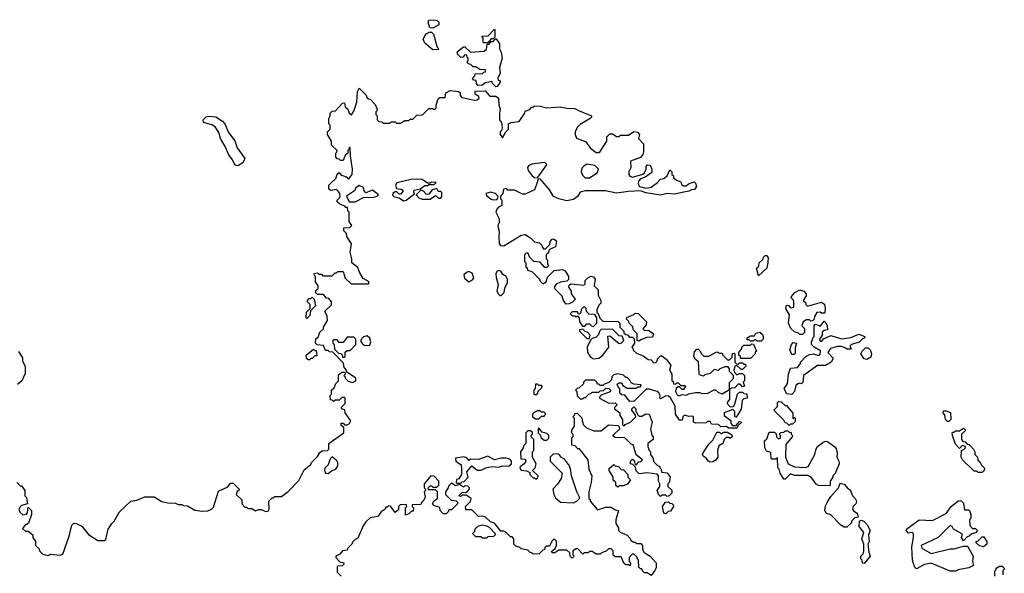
# Model space of a CAD drawing. Extents: x 1966327 to 2147849, y 395140 to 552178.
# Tile 18 of 256: x 2024072 to 2031420, y 410416 to 414552. Entities that reach past the tile are written whole.
import ezdxf

# ---------------------------------------------------------------- set-up
doc = ezdxf.new("R2010")
doc.units = 0

msp = doc.modelspace()

# ---------------------------------------------------------------- linework, layer by layer
at = {"layer": '0CON20XD'}
for points in [[(2027155, 414490), (2027131.7, 414491.7), (2027120, 414535), (2027125, 414550), (2027165, 414552.5), (2027186.7, 414546.7), (2027200, 414535), (2027200, 414515), (2027155, 414490)], [(2027155, 414327.5), (2027095, 414377.5), (2027083.9, 414406.1), (2027105, 414450), (2027115, 414450), (2027125, 414460), (2027145, 414460), (2027160, 414445), (2027187.5, 414347.5), (2027200, 414335), (2027195, 414330), (2027155, 414327.5)], [(2027565, 414380), (2027535, 414380), (2027530, 414385), (2027530, 414415), (2027521.7, 414428.3), (2027568.3, 414431.7), (2027611.7, 414478.3), (2027618.3, 414478.3), (2027618.3, 414421.7), (2027605, 414410), (2027591.7, 414408.3), (2027565, 414380)], [(2027625, 414050), (2027600, 414075), (2027595, 414090), (2027545, 414080), (2027527, 414063), (2027491.7, 414061.7), (2027480, 414075), (2027478.3, 414098.3), (2027461.7, 414101.7), (2027450, 414115), (2027468.3, 414131.7), (2027471.7, 414148.3), (2027525, 414150), (2027535, 414160), (2027548.3, 414161.7), (2027548.3, 414178.3), (2027505, 414180), (2027475, 414200), (2027455, 414200), (2027438.3, 414218.3), (2027421.7, 414221.7), (2027410, 414235), (2027420, 414245), (2027420, 414265), (2027411.7, 414271.7), (2027408.3, 414288.3), (2027395, 414290), (2027378.3, 414271.7), (2027365, 414270), (2027340, 414295), (2027340, 414315), (2027385, 414350), (2027395, 414350), (2027435, 414310), (2027535, 414317.5), (2027555, 414330), (2027561.7, 414368.3), (2027575, 414370), (2027591.7, 414388.3), (2027605, 414390), (2027621.7, 414408.3), (2027628.3, 414408.3), (2027651.7, 414371.7), (2027652.5, 414335), (2027665, 414310), (2027673.3, 414265), (2027653.3, 414195), (2027656.4, 414153.6), (2027640, 414115), (2027641.7, 414101.7), (2027657.5, 414095), (2027657.5, 414085), (2027635, 414052.5), (2027625, 414050)], [(2024050, 411095), (2024075, 411070), (2024085, 411070), (2024110, 411035), (2024110, 410995), (2024121.7, 410981.7), (2024130, 410935), (2024085, 410922.5), (2024075, 410914), (2024066.7, 410895), (2024072.9, 410872.9), (2024095, 410854), (2024121.7, 410858.3), (2024130, 410870), (2024135, 410910), (2024160, 410885), (2024160, 410855), (2024138.3, 410791.7), (2024125, 410780), (2024115, 410780), (2024091.7, 410751.7), (2024115, 410730), (2024135, 410730), (2024170, 410705), (2024170, 410685), (2024190, 410655), (2024190, 410625), (2024218.3, 410598.3), (2024220, 410585), (2024245, 410560), (2024285, 410550), (2024305, 410560), (2024375, 410552.5), (2024395, 410560), (2024440, 410695), (2024460, 410775), (2024475, 410790), (2024495, 410787.5), (2024535, 410767.5), (2024585, 410707.5), (2024655, 410662.5), (2024705, 410662.5), (2024715, 410670), (2024733, 410747), (2024740, 410755), (2024760.7, 410789.3), (2024777.5, 410805), (2024817.5, 410875), (2024902.5, 410955), (2024945, 410963.8), (2025005, 410986.7), (2025075, 410987.5), (2025133.6, 410953.6), (2025177, 410943), (2025235, 410940), (2025255, 410930), (2025285, 410930), (2025293, 410923), (2025325, 410920), (2025378.3, 410888.3), (2025435, 410880), (2025475, 410882.5), (2025503.6, 410896.4), (2025518.3, 410911.7), (2025555, 411030), (2025625, 411062.5), (2025645, 411090), (2025665, 411090), (2025710, 411045), (2025708.3, 411031.7), (2025695, 411030), (2025687.5, 411005), (2025730, 410965), (2025730, 410935), (2025751.7, 410911.7), (2025765, 410910), (2025775, 410900), (2025805, 410900), (2025832.5, 410882.5), (2025855, 410892.5), (2025875, 410893.3), (2025908.3, 410878.3), (2025925, 410880), (2025932.5, 410895), (2025930, 410955), (2025955, 410980), (2025965, 410980), (2025975, 410990), (2026025, 410990), (2026075, 411027.5), (2026155, 411110), (2026195, 411190), (2026245, 411230), (2026250, 411245), (2026295, 411290), (2026310.7, 411319.3), (2026328.3, 411331.7), (2026370, 411335), (2026380, 411345), (2026380, 411385), (2026490, 411465), (2026490, 411505), (2026471.7, 411521.7), (2026471.7, 411538.3), (2026485, 411537.5), (2026496.7, 411526.7), (2026515, 411526.2), (2026533.8, 411536.2), (2026542.5, 411555), (2026500, 411615), (2026498.3, 411638.3), (2026481.7, 411641.7), (2026470, 411655), (2026488.3, 411671.7), (2026500, 411685), (2026500, 411725), (2026495, 411730), (2026475, 411730), (2026455, 411710), (2026425, 411710), (2026415, 411700), (2026405, 411710), (2026391.7, 411711.7), (2026390, 411745), (2026400, 411755), (2026400, 411785), (2026418.3, 411801.7), (2026430, 411835), (2026450, 411855), (2026451.7, 411898.3), (2026475, 411920), (2026498.3, 411918.3), (2026500, 411905), (2026490, 411895), (2026498.3, 411888.3), (2026500, 411875), (2026523, 411853), (2026555, 411842.5), (2026571.7, 411848.3), (2026580, 411855), (2026580, 411875), (2026511.7, 411921.7), (2026510, 411935), (2026493, 411953), (2026487.5, 411987.5), (2026408.3, 412068.3), (2026385, 412070), (2026375, 412080), (2026355, 412080), (2026338.3, 412118.3), (2026292.5, 412122.5), (2026280, 412135), (2026281.7, 412168.3), (2026298.3, 412181.7), (2026311.7, 412218.3), (2026338.3, 412241.7), (2026340, 412255), (2026370, 412305), (2026367, 412337), (2026350, 412375), (2026398.3, 412421.7), (2026400, 412445), (2026378.3, 412468.3), (2026361.7, 412471.7), (2026338.3, 412498.3), (2026295, 412500), (2026281.7, 412511.7), (2026281.7, 412528.3), (2026300, 412545), (2026300, 412565), (2026280, 412595), (2026280, 412635), (2026271.7, 412641.7), (2026270, 412655), (2026295, 412660), (2026305, 412650), (2026325, 412650), (2026335, 412640), (2026405, 412640), (2026425, 412660), (2026435, 412660), (2026445, 412670), (2026485, 412670), (2026501.7, 412621.7), (2026545, 412580), (2026675, 412580), (2026680, 412595), (2026635, 412620), (2026607.5, 412665), (2026595, 412700), (2026550, 412735), (2026550, 412765), (2026537.5, 412815), (2026547, 412877), (2026513, 412933), (2026510, 412955), (2026490, 412975), (2026491.7, 412998.3), (2026535, 413000), (2026550, 413015), (2026530, 413045), (2026530, 413115), (2026520, 413125), (2026518.3, 413148.3), (2026505, 413150), (2026498.3, 413158.3), (2026460, 413175), (2026441.7, 413191.7), (2026440, 413205), (2026460, 413225), (2026462.5, 413235), (2026460, 413255), (2026446, 413275), (2026435, 413282.9), (2026395, 413277.5), (2026380, 413285), (2026380, 413315), (2026397, 413333), (2026430, 413365), (2026441.7, 413398.3), (2026455, 413410), (2026471.7, 413391.7), (2026505, 413380), (2026527, 413363), (2026552.5, 413395), (2026556.7, 413435), (2026540, 413535), (2026538.3, 413598.3), (2026531.7, 413598.3), (2026530, 413585), (2026520, 413575), (2026520, 413555), (2026501.7, 413538.3), (2026485, 413500), (2026465, 413500), (2026455, 413510), (2026441.7, 413511.7), (2026430, 413525), (2026430, 413555), (2026438.3, 413561.7), (2026440, 413575), (2026400, 413615), (2026400, 413645), (2026370, 413695), (2026370, 413715), (2026390, 413735), (2026390, 413765), (2026380, 413775), (2026380, 413815), (2026390, 413835), (2026390, 413855), (2026405, 413870), (2026428.3, 413871.7), (2026481.7, 413928.3), (2026495, 413930), (2026501.7, 413901.7), (2026520, 413885), (2026530, 413855), (2026548.3, 413841.7), (2026565, 413870), (2026587.5, 413935), (2026593.6, 414016.4), (2026605, 414040), (2026658.3, 413988.3), (2026661.7, 413971.7), (2026675, 413960), (2026688.3, 413958.3), (2026725, 413920), (2026740, 413885), (2026740, 413875), (2026730, 413865), (2026730, 413845), (2026740, 413835), (2026740, 413805), (2026751.7, 413791.7), (2026775, 413790), (2026785, 413780), (2026835, 413780), (2026845, 413790), (2026875, 413790), (2026885, 413780), (2026915, 413780), (2026945, 413800), (2026975, 413800), (2026985, 413810), (2027005, 413810), (2027035, 413840), (2027078.3, 413841.7), (2027125, 413890), (2027155, 413890), (2027165, 413880), (2027180, 413895), (2027180, 413915), (2027195, 413960), (2027208.3, 413971.7), (2027248.3, 413971.7), (2027252.5, 414005), (2027285, 414022.5), (2027347, 414017), (2027360, 414005), (2027360, 413985), (2027371.7, 413971.7), (2027465, 413950), (2027487, 413953), (2027500, 413965), (2027498.3, 413978.3), (2027470, 413995), (2027471.7, 414018.3), (2027545, 414020), (2027581.7, 413981.7), (2027625, 413980), (2027646.1, 413966.1), (2027647.5, 413915), (2027656.7, 413885), (2027653.3, 413855), (2027652.5, 413805), (2027666.7, 413785), (2027673.3, 413745), (2027667.5, 413725), (2027657.5, 413715), (2027656.7, 413695), (2027675, 413670), (2027700, 413715), (2027720, 413735), (2027720, 413775), (2027740, 413785), (2027798.6, 413791.4), (2027842.5, 413855), (2027845, 413870), (2027878.3, 413881.7), (2027891.7, 413898.3), (2027905, 413900), (2027915, 413910), (2027956.4, 413906.4), (2028007, 413893), (2028105, 413902.5), (2028155, 413892.5), (2028215, 413890), (2028243, 413873), (2028340, 413835), (2028340, 413825), (2028330, 413815), (2028255, 413770), (2028232.3, 413747.7), (2028216.7, 413715), (2028216.7, 413695), (2028226.7, 413666.7), (2028295, 413641.2), (2028331.3, 413591.3), (2028375, 413560), (2028395, 413560), (2028405, 413567.5), (2028452.5, 413645), (2028453, 413677), (2028475, 413700), (2028495, 413700), (2028525, 413680), (2028545, 413680), (2028555, 413690), (2028615, 413690), (2028655, 413717.5), (2028681.7, 413711.7), (2028697.5, 413695), (2028690, 413665), (2028727.5, 413625), (2028726.7, 413565), (2028721.2, 413545), (2028705, 413522), (2028630, 413495), (2028633.8, 413445), (2028617.5, 413415), (2028617, 413397), (2028624.3, 413384.3), (2028645, 413375.7), (2028722.5, 413397.5), (2028733.3, 413406.7), (2028747, 413433), (2028747.5, 413455), (2028755, 413467.5), (2028776.4, 413466.4), (2028790, 413435), (2028788.3, 413411.7), (2028740, 413375), (2028705, 413362.5), (2028690, 413345), (2028687.5, 413325), (2028697, 413307), (2028743.6, 413293.6), (2028785, 413300), (2028832.5, 413335), (2028855, 413360), (2028880, 413365), (2028903.6, 413386.4), (2028925, 413430), (2028940, 413415), (2028940, 413395), (2028950, 413385), (2028951.7, 413371.7), (2028973, 413353), (2029005, 413340), (2029011.7, 413321.7), (2029025, 413310), (2029045, 413310), (2029063, 413327), (2029105, 413340), (2029115, 413330), (2029122.5, 413305), (2029107, 413283), (2029085, 413282.5), (2029065, 413272.5), (2028955, 413250), (2028905, 413253.3), (2028855, 413242), (2028745, 413260), (2028705, 413274), (2028615, 413270), (2028525, 413257.5), (2028444.2, 413274.2), (2028295.7, 413274.3), (2028255.9, 413264.1), (2028235, 413232.5), (2028205, 413210), (2028155, 413200), (2028095, 413213.3), (2028055, 413232.5), (2028029.3, 413279.3), (2027955, 413362.5), (2027940, 413360), (2027929.7, 413320.3)], [(2025695, 413461.2), (2025678, 413468), (2025660, 413505), (2025631.7, 413541.7), (2025605.5, 413605.5), (2025570.8, 413665), (2025559.1, 413709.1), (2025531.1, 413751.1), (2025506.8, 413766.8), (2025444.2, 413785), (2025441.9, 413805), (2025463.2, 413826.8), (2025485, 413832.1), (2025535.9, 413825.9), (2025584.2, 413795), (2025602.9, 413775), (2025630.3, 413710.3), (2025678.3, 413648.3), (2025696, 413595), (2025751.2, 413515), (2025737.1, 413482.9), (2025705, 413463.8), (2025695, 413461.2)], [(2027935, 413370), (2028002.5, 413465), (2028002.5, 413475), (2027986.7, 413486.7), (2027895, 413472.5), (2027870, 413460), (2027862.3, 413447.7), (2027866.2, 413425), (2027896.1, 413386.1), (2027915, 413372.5), (2027935, 413370)], [(2028291.4, 413371.4), (2028325, 413372), (2028381.7, 413408.3), (2028392.5, 413435), (2028363.6, 413463.6), (2028305, 413473.3), (2028280.9, 413459.1), (2028267.1, 413442.9), (2028262, 413415), (2028271.1, 413391.1), (2028291.4, 413371.4)], [(2026935, 413200), (2026955, 413203.3), (2027018.3, 413251.7), (2027012.5, 413265), (2027015, 413280), (2027061.7, 413288.3), (2027095, 413312.5), (2027117, 413313), (2027125, 413320), (2027165, 413320), (2027180, 413335), (2027145, 413337.5), (2027135, 413330), (2027115, 413330), (2027075, 413357.5), (2027035, 413361.2), (2026990.7, 413359.3), (2026886.4, 413333.6), (2026876.7, 413315), (2026885, 413290), (2026920, 413285), (2026930, 413280), (2026931.7, 413268.3), (2026915, 413250), (2026905, 413250), (2026887, 413267), (2026875, 413267.5), (2026857.5, 413255), (2026853, 413243), (2026861.2, 413231.2), (2026905, 413222.5), (2026935, 413200)], [(2026531.7, 413191.7), (2026575, 413192.5), (2026643.6, 413226.4), (2026705, 413222.9), (2026740, 413235), (2026750, 413245), (2026705, 413280), (2026655, 413260), (2026643, 413273), (2026638.3, 413298.3), (2026605, 413312.5), (2026580, 413295), (2026570, 413275), (2026510, 413235), (2026531.7, 413191.7)], [(2027135, 413212.5), (2027175, 413240), (2027198.3, 413218.3), (2027215, 413220), (2027223, 413237), (2027221.7, 413261.7), (2027215, 413270), (2027195, 413270), (2027185, 413290), (2027149.3, 413280.7), (2027125, 413250), (2027115, 413247.5), (2027105, 413250), (2027085, 413272.5), (2027065, 413280), (2027030, 413245), (2027051.7, 413221.7), (2027075, 413212.5), (2027135, 413212.5)], [(2027605, 413206.7), (2027635, 413210), (2027641.7, 413231.7), (2027623.6, 413253.6), (2027585, 413263.3), (2027550, 413255), (2027557, 413237), (2027591.7, 413211.7), (2027605, 413206.7)], [(2027929.7, 413320.3), (2027915, 413282), (2027845, 413249.2), (2027825, 413250), (2027765, 413278.8), (2027715, 413280), (2027705, 413290), (2027683, 413287), (2027677.5, 413255), (2027660, 413235), (2027660, 413215), (2027670, 413205), (2027670, 413165), (2027645, 413152.5), (2027632.5, 413137.5), (2027625.7, 413115), (2027651.2, 413065), (2027650, 413035), (2027640, 413015), (2027651.2, 412965), (2027646.7, 412935), (2027650.7, 412880.7), (2027660, 412865), (2027685, 412862.5), (2027815, 412942.5), (2027843, 412947), (2027885, 412922.5), (2027913.9, 412893.9), (2027950, 412885), (2027968.3, 412868.3), (2027970, 412855), (2027981.7, 412841.7), (2027995, 412840), (2028028.3, 412871.7), (2028030, 412895), (2028045, 412912.5), (2028055, 412916.2), (2028070, 412905), (2028077.5, 412895), (2028070, 412855), (2028031.7, 412838.3), (2028021.7, 412828.3), (2028018.3, 412811.7), (2028000, 412795), (2028000, 412765), (2028010, 412755), (2028010, 412725), (2028020, 412715), (2028005, 412700), (2027991.7, 412701.7), (2027955, 412740), (2027910, 412745), (2027880, 412775), (2027865, 412810), (2027851.7, 412808.3), (2027840, 412795), (2027840, 412745), (2027850, 412735), (2027850, 412705), (2027858.3, 412698.3), (2027861.7, 412681.7), (2027895, 412670), (2027950, 412615), (2027955, 412600), (2027975, 412580), (2028000, 412595), (2028011.7, 412628.3), (2028061.7, 412678.3), (2028123.6, 412686.4), (2028142.5, 412675), (2028166.7, 412635), (2028168.3, 412611.7), (2028155, 412600), (2028108.3, 412591.7), (2028075, 412577.5), (2028060, 412555), (2028068.3, 412538.3), (2028118.3, 412488.3), (2028127.5, 412455), (2028145, 412430), (2028175, 412432.5), (2028200, 412445), (2028220, 412465), (2028190, 412505), (2028190, 412525), (2028170, 412555), (2028171.7, 412568.3), (2028185, 412580), (2028281.7, 412568.3), (2028291.7, 412578.3), (2028292.5, 412605), (2028312.5, 412625), (2028335, 412636.7), (2028355, 412632.5), (2028367.5, 412615), (2028360, 412565), (2028390, 412535), (2028390, 412495), (2028410, 412455), (2028410, 412435), (2028395, 412420), (2028380, 412385), (2028380, 412365), (2028388.3, 412358.3), (2028401.7, 412321.7), (2028425, 412300), (2028538.3, 412298.3), (2028550, 412285), (2028550, 412255), (2028580, 412225), (2028581.7, 412211.7), (2028595, 412200), (2028608.3, 412198.3), (2028621.7, 412181.7), (2028645, 412180), (2028658.3, 412168.3), (2028660, 412135), (2028640, 412105), (2028648.3, 412098.3), (2028651.7, 412081.7), (2028675, 412060), (2028725, 412040), (2028763, 412013), (2028785, 412010), (2028805, 411990), (2028818.3, 411991.7), (2028828.3, 412001.7), (2028831.7, 412018.3), (2028855, 412040), (2028865, 412040), (2028896.4, 412016.4), (2028931.7, 411971.7), (2028922.5, 411935), (2028940, 411905), (2028940, 411855), (2028948.3, 411848.3), (2028951.7, 411831.7), (2028965, 411830), (2028975, 411840), (2028985, 411840), (2029005, 411820), (2029035, 411820), (2029040, 411815), (2029025, 411790), (2029015, 411790), (2028995, 411810), (2028985, 411810), (2028971.7, 411798.3), (2028966.7, 411775), (2028978.8, 411748.8), (2028995, 411741.2), (2029015, 411752.5), (2029045, 411747.5), (2029065, 411757.5), (2029115, 411767.5), (2029145, 411766.7), (2029165, 411758.8), (2029207.7, 411762.3), (2029255, 411787.5), (2029265, 411787.5), (2029286.4, 411766.4), (2029315, 411757.5), (2029370, 411790), (2029368.3, 411841.7), (2029398.3, 411871.7), (2029400, 411895), (2029370, 411925), (2029370, 411945), (2029358.3, 411958.3), (2029335, 411960), (2029296.4, 411943.6), (2029285, 411932.5), (2029255, 411940), (2029225, 411910), (2029185, 411900), (2029175, 411890), (2029145, 411900), (2029141.7, 411908.3), (2029137, 411997), (2029115, 412012.5), (2029103, 412037), (2029108.3, 412071.7), (2029125, 412090), (2029135, 412090), (2029148.3, 412078.3), (2029160, 412055), (2029178.3, 412038.3), (2029215, 412037.5), (2029275, 412070), (2029295, 412060), (2029315, 412060), (2029320, 412045), (2029355, 412010), (2029368.3, 412011.7), (2029388.3, 412031.7), (2029391.7, 412058.3), (2029405, 412060), (2029410, 412055), (2029410, 411995), (2029421.7, 411981.7), (2029435, 411980), (2029445, 411990), (2029465, 411990), (2029475, 411980), (2029488.3, 411978.3), (2029490, 411965), (2029465, 411940), (2029455, 411940), (2029425, 411970), (2029410, 411965), (2029402.5, 411932.5), (2029411.7, 411911.7), (2029425, 411900), (2029445, 411910), (2029465, 411910), (2029480, 411895), (2029480, 411855), (2029470, 411845), (2029480, 411815), (2029465, 411810), (2029448.3, 411828.3), (2029435, 411830), (2029408.3, 411801.7), (2029385, 411800), (2029370, 411790), (2029370, 411715), (2029353, 411697), (2029352.5, 411685), (2029375, 411660), (2029398.3, 411661.7), (2029407, 411673), (2029430, 411755), (2029445, 411770), (2029465, 411770), (2029475, 411760), (2029498.3, 411758.3), (2029500, 411725), (2029475, 411720), (2029463, 411707), (2029457, 411643), (2029418.3, 411581.7), (2029410, 411585), (2029410, 411625), (2029395, 411640), (2029330, 411615), (2029330, 411595), (2029378.3, 411558.3), (2029380, 411535), (2029391.7, 411521.7), (2029418.3, 411521.7), (2029445, 411550), (2029460, 411545), (2029431.7, 411518.3), (2029425, 411500), (2029365, 411500), (2029345, 411512.5), (2029305, 411510), (2029287, 411527), (2029235, 411530), (2029225, 411550), (2029205, 411550), (2029195, 411540), (2029118.3, 411538.3), (2029100, 411545), (2029100, 411585), (2029095, 411590), (2029065, 411587.5), (2029033, 411597), (2029020, 411585), (2029015, 411560), (2028995, 411560), (2028966.7, 411605), (2028962.5, 411665), (2028928.3, 411728.3), (2028915, 411738.8), (2028895, 411741.2), (2028855, 411720), (2028850, 411725), (2028852.5, 411745), (2028842.5, 411765), (2028830, 411775), (2028794.1, 411784.1), (2028773, 411793), (2028748.3, 411791.7), (2028658.3, 411701.7), (2028625, 411700), (2028588.3, 411748.3), (2028565, 411750), (2028551.7, 411761.7), (2028550, 411795), (2028541.7, 411801.7), (2028531.7, 411828.3), (2028545, 411840), (2028565, 411840), (2028571.7, 411821.7), (2028605, 411800), (2028675, 411800), (2028685, 411810), (2028705, 411810), (2028710, 411825), (2028655, 411830), (2028635, 411840), (2028625, 411860), (2028605, 411880), (2028595, 411880), (2028577, 411897), (2028535, 411906.7), (2028505, 411900), (2028490, 411885), (2028488.3, 411861.7), (2028468.3, 411841.7), (2028435, 411830), (2028425, 411820), (2028405, 411820), (2028395, 411830), (2028385, 411830), (2028380, 411845), (2028365, 411860), (2028295, 411860), (2028280, 411845), (2028278.3, 411831.7), (2028248.3, 411801.7), (2028231.7, 411798.3), (2028220, 411785), (2028230, 411775), (2028231.7, 411741.7), (2028255, 411720), (2028275, 411720), (2028285, 411730), (2028295, 411730), (2028321.7, 411758.3), (2028335, 411760), (2028345, 411770), (2028395, 411770), (2028405, 411780), (2028428.3, 411781.7), (2028445, 411800), (2028468.3, 411798.3), (2028480, 411785), (2028478.3, 411771.7), (2028411.7, 411748.3), (2028401.7, 411738.3), (2028400, 411725), (2028468.3, 411688.3), (2028515, 411690), (2028528.3, 411678.3), (2028528.3, 411671.7), (2028510, 411655), (2028510, 411645), (2028550, 411615), (2028550, 411595), (2028570, 411565), (2028570, 411525), (2028575, 411520), (2028585, 411520), (2028591.7, 411528.3), (2028630, 411545), (2028670, 411585), (2028668.3, 411598.3), (2028640, 411635), (2028640, 411645), (2028655, 411660), (2028670, 411645), (2028670, 411625), (2028678.3, 411618.3), (2028681.7, 411601.7), (2028695, 411590), (2028715, 411590), (2028745, 411607.5), (2028770, 411605), (2028792.5, 411545), (2028780, 411495), (2028788.3, 411448.3), (2028800, 411435), (2028800, 411415), (2028760, 411385), (2028760, 411365), (2028770, 411335), (2028780, 411325), (2028780, 411305), (2028800, 411275), (2028801.7, 411251.7), (2028831.7, 411221.7), (2028850, 411215), (2028850, 411205), (2028860, 411195), (2028861.7, 411171.7), (2028905, 411167.5), (2028927.5, 411135), (2028920, 411095), (2028910, 411085), (2028910, 411065), (2028938.3, 411038.3), (2028940, 411015), (2028920, 410995), (2028905, 410990), (2028895, 411000), (2028865, 411000), (2028855, 410990), (2028841.7, 411001.7), (2028830, 411035), (2028850, 411065), (2028850, 411085), (2028840, 411105), (2028840, 411145), (2028828.3, 411158.3), (2028755, 411167.5), (2028695, 411160), (2028671.7, 411181.7), (2028668.3, 411208.3), (2028648.3, 411228.3), (2028630, 411235), (2028630, 411255), (2028645, 411270), (2028658.3, 411258.3), (2028665, 411230), (2028675, 411230), (2028691.7, 411248.3), (2028708.3, 411251.7), (2028720, 411265), (2028671.7, 411301.7), (2028650, 411375), (2028635, 411380), (2028588.3, 411428.3), (2028515, 411430), (2028501.7, 411441.7), (2028501.7, 411448.3), (2028550, 411495), (2028548.3, 411508.3), (2028537.5, 411517.5), (2028465, 411522.5), (2028411.7, 411478.3), (2028358.3, 411478.3), (2028305, 411500), (2028280, 411525), (2028270, 411575), (2028235, 411610), (2028211.7, 411608.3), (2028210, 411595), (2028200, 411585), (2028210, 411575), (2028210, 411515), (2028190, 411485), (2028190, 411465), (2028200, 411455), (2028200, 411435), (2028190, 411425), (2028190, 411375), (2028215, 411370), (2028235, 411350), (2028245, 411350), (2028312.5, 411265), (2028320, 411195), (2028342.5, 411145), (2028337.5, 411095), (2028320, 411025), (2028320, 410975), (2028328.3, 410968.3), (2028330, 410955), (2028385, 410890), (2028445, 410910), (2028485, 410910), (2028515, 410890), (2028540, 410885), (2028520, 410815), (2028521.7, 410788.3), (2028540, 410755), (2028540, 410735), (2028553, 410723), (2028605, 410702.5), (2028627, 410677), (2028630, 410665), (2028655, 410650), (2028665, 410650), (2028675, 410640), (2028708.3, 410638.3), (2028720, 410625), (2028720, 410595), (2028731.7, 410571.7), (2028777.5, 410545), (2028822.5, 410495), (2028821.7, 410458.3), (2028811.7, 410438.3)], [(2029585, 412640), (2029570, 412695), (2029588.3, 412711.7), (2029590, 412735), (2029618.3, 412761.7), (2029621.7, 412778.3), (2029635, 412790), (2029645, 412790), (2029656.7, 412775), (2029656.2, 412735), (2029646.7, 412695), (2029585, 412640)], [(2027665, 412492.5), (2027687.5, 412515), (2027693, 412547), (2027711.7, 412588.3), (2027712.5, 412615), (2027703, 412633), (2027678.3, 412648.3), (2027663.2, 412673.2), (2027645, 412679.4), (2027635, 412674.2), (2027625.6, 412655), (2027627, 412627), (2027642, 412575), (2027633.8, 412525), (2027645, 412502.5), (2027655, 412492.5), (2027665, 412492.5)], [(2027425, 412593.3), (2027451.7, 412608.3), (2027460, 412625), (2027448.3, 412658.3), (2027425, 412670), (2027406.4, 412663.6), (2027387.5, 412645), (2027391.7, 412621.7), (2027425, 412593.3)], [(2029915, 412200), (2029895, 412200), (2029885, 412210), (2029855, 412220), (2029827.5, 412245), (2029810, 412285), (2029817, 412347), (2029790, 412395), (2029795, 412420), (2029808.3, 412418.3), (2029825, 412400), (2029850, 412405), (2029850, 412445), (2029847, 412457), (2029830, 412475), (2029832.5, 412485), (2029856.7, 412515), (2029895, 412534), (2029923.3, 412525), (2029942.5, 412505), (2029941.7, 412488.3), (2029920, 412455), (2029938.3, 412438.3), (2029940, 412425), (2029951.7, 412411.7), (2030055, 412442.5), (2030077, 412427), (2030082.5, 412395), (2030081.7, 412368.3), (2030075, 412360), (2030055, 412360), (2030045, 412367.5), (2030020, 412365), (2030002.5, 412335), (2030000, 412315), (2029988.3, 412301.7), (2029975, 412300), (2029965, 412310), (2029945, 412310), (2029920, 412295), (2029910, 412265), (2029930, 412245), (2029930, 412215), (2029915, 412200)], [(2026215, 412320), (2026210, 412325), (2026213, 412367), (2026240, 412395), (2026240, 412425), (2026220, 412445), (2026220, 412455), (2026231.7, 412468.3), (2026245, 412470), (2026255, 412480), (2026270, 412465), (2026280, 412415), (2026241.7, 412378.3), (2026237, 412343), (2026215, 412320)], [(2028355, 412260), (2028380, 412285), (2028380, 412325), (2028365, 412350), (2028321.7, 412351.7), (2028301.7, 412371.7), (2028300, 412395), (2028285, 412410), (2028261.7, 412388.3), (2028260, 412365), (2028248.3, 412351.7), (2028241.7, 412351.7), (2028235, 412370), (2028195, 412370), (2028180, 412355), (2028195, 412340), (2028215, 412340), (2028225, 412330), (2028235, 412340), (2028248.3, 412328.3), (2028250, 412295), (2028271.7, 412261.7), (2028288.3, 412261.7), (2028305, 412280), (2028325, 412280), (2028341.7, 412261.7), (2028355, 412260)], [(2028695, 412150), (2028680, 412155), (2028680, 412205), (2028651.7, 412231.7), (2028648.3, 412258.3), (2028620, 412285), (2028618.3, 412298.3), (2028600, 412315), (2028601.7, 412328.3), (2028655, 412350), (2028665, 412360), (2028688.3, 412358.3), (2028750, 412295), (2028748.3, 412271.7), (2028721.7, 412241.7), (2028735, 412230), (2028765, 412232.5), (2028802.5, 412205), (2028795, 412180), (2028753, 412177), (2028708.3, 412161.7), (2028695, 412150)], [(2028325, 412170), (2028330, 412195), (2028308.3, 412218.3), (2028291.7, 412221.7), (2028275, 412240), (2028250, 412235), (2028250, 412225), (2028305, 412170), (2028325, 412170)], [(2028355, 412017.5), (2028395, 412023.3), (2028423.9, 412046.1), (2028467.5, 412105), (2028461.7, 412188.3), (2028475, 412190), (2028545, 412132.5), (2028560, 412135), (2028580, 412155), (2028568.3, 412188.3), (2028545, 412190), (2028495, 412240), (2028411.7, 412238.3), (2028401.7, 412228.3), (2028390, 412195), (2028375, 412180), (2028345, 412170), (2028331.7, 412158.3), (2028307.5, 412105), (2028310, 412065), (2028330.7, 412030.7), (2028355, 412017.5)], [(2029835, 411753.3), (2029797, 411757), (2029777.5, 411795), (2029802.5, 411835), (2029810, 411905), (2029825, 411950), (2029876.7, 411953.3), (2029900, 411985), (2029900, 411995), (2029940, 412035), (2029965, 412050), (2029995, 412056.7), (2030035, 412042.5), (2030047, 412053), (2030048.3, 412078.3), (2030000, 412105), (2029980, 412125), (2029980, 412145), (2029987, 412153), (2029990, 412175), (2030000, 412185), (2030000, 412265), (2030011.7, 412278.3), (2030038.3, 412268.3), (2030045, 412260), (2030075, 412300), (2030088.3, 412288.3), (2030097.5, 412265), (2030100, 412235), (2030075, 412230), (2030061.7, 412218.3), (2030060, 412195), (2030040, 412165), (2030045, 412150), (2030058.3, 412151.7), (2030071.7, 412168.3), (2030125, 412192.5), (2030205, 412167.5), (2030275, 412177.5), (2030335, 412202.5), (2030380, 412185), (2030375, 412170), (2030361.7, 412168.3), (2030337, 412143), (2030280, 412125), (2030270, 412115), (2030270, 412105), (2030280, 412095), (2030275, 412090), (2030245, 412090), (2030231.7, 412101.7), (2030205, 412110), (2030175, 412110), (2030123.6, 412096.4), (2030102.5, 412065), (2030140, 412025), (2030140, 412015), (2030126.7, 411995), (2030085, 411968.8), (2030025, 411970), (2029922.5, 411895), (2029917, 411843), (2029907, 411833), (2029895, 411837.5), (2029878.3, 411831.7), (2029865, 411820), (2029853.3, 411775), (2029835, 411753.3)], [(2026495, 412030), (2026500, 412035), (2026501.7, 412068.3), (2026515, 412080), (2026538.3, 412081.7), (2026580, 412125), (2026580, 412165), (2026565, 412180), (2026515, 412180), (2026485, 412140), (2026455, 412140), (2026440, 412160), (2026415, 412160), (2026410, 412155), (2026410, 412135), (2026420, 412125), (2026421.7, 412091.7), (2026451.7, 412061.7), (2026468.3, 412058.3), (2026478.3, 412048.3), (2026481.7, 412031.7), (2026495, 412030)], [(2026647.5, 412117.5), (2026685, 412120), (2026692, 412145), (2026685, 412172.5), (2026665, 412190), (2026637, 412183), (2026618.3, 412161.7), (2026618.3, 412148.3), (2026630, 412130), (2026647.5, 412117.5)], [(2029605, 412150), (2029575, 412150), (2029565, 412160), (2029555, 412160), (2029545, 412150), (2029525, 412150), (2029515, 412160), (2029501.7, 412161.7), (2029500, 412175), (2029525, 412190), (2029555, 412190), (2029565, 412210), (2029595, 412217.5), (2029615, 412200), (2029620, 412185), (2029620, 412165), (2029605, 412150)], [(2026235, 412010), (2026225, 412010), (2026211.7, 412021.7), (2026210, 412045), (2026265, 412090), (2026275, 412080), (2026285, 412080), (2026288.3, 412041.7), (2026275, 412040), (2026255, 412020), (2026245, 412020), (2026235, 412010)], [(2029525, 412020), (2029451.7, 412021.7), (2029450, 412035), (2029440, 412045), (2029440, 412065), (2029460, 412095), (2029460, 412105), (2029475, 412120), (2029525, 412120), (2029535, 412130), (2029548.3, 412128.3), (2029570, 412075), (2029561.7, 412068.3), (2029560, 412055), (2029525, 412020)], [(2029855, 412050), (2029835, 412050), (2029820, 412085), (2029832.5, 412125), (2029845, 412140), (2029870, 412135), (2029858.3, 412101.7), (2029860, 412065), (2029855, 412050)], [(2030395, 412013.3), (2030375, 412017.5), (2030350, 412055), (2030360, 412075), (2030385, 412100), (2030405, 412100), (2030420, 412085), (2030430, 412055), (2030425, 412030), (2030395, 412013.3)], [(2024063.6, 412073.6), (2024092.5, 412025), (2024093.6, 412003.6), (2024111.7, 411961.7), (2024111.7, 411908.3), (2024087.5, 411855), (2024055, 411827.5)], [(2027925, 411750), (2027938.3, 411761.7), (2027941.7, 411778.3), (2027968.3, 411801.7), (2027970, 411815), (2027965, 411820), (2027945, 411820), (2027935, 411830), (2027921.7, 411828.3), (2027920, 411795), (2027910, 411785), (2027910, 411755), (2027925, 411750)], [(2029815, 411520), (2029797, 411537), (2029785, 411540), (2029775, 411560), (2029700, 411635), (2029728.3, 411661.7), (2029728.3, 411691.7), (2029735, 411700), (2029755, 411697.5), (2029785, 411670), (2029795, 411670), (2029841.7, 411611.7), (2029841.7, 411571.7), (2029855, 411580), (2029860, 411575), (2029858.3, 411551.7), (2029838.3, 411531.7), (2029825, 411530), (2029815, 411520)], [(2027945, 411570), (2027965, 411590), (2027985, 411590), (2027998.3, 411608.3), (2027985, 411620), (2027965, 411620), (2027955, 411630), (2027935, 411630), (2027911.7, 411618.3), (2027900, 411605), (2027900, 411585), (2027925, 411570), (2027945, 411570)], [(2031005, 411550), (2030995, 411550), (2030980, 411565), (2030977, 411597), (2030962.5, 411615), (2030965, 411630), (2030985, 411630), (2031018.3, 411618.3), (2031020, 411565), (2031005, 411550)], [(2028005, 411410), (2028020, 411425), (2028020, 411445), (2028005, 411460), (2027971.7, 411471.7), (2027948.3, 411498.3), (2027941.7, 411498.3), (2027940, 411465), (2027958.3, 411448.3), (2027961.7, 411431.7), (2027985, 411410), (2028005, 411410)], [(2031255, 411170), (2031225, 411170), (2031215, 411180), (2031195, 411180), (2031107.5, 411265), (2031097.5, 411285), (2031100, 411335), (2031120, 411345), (2031130, 411355), (2031130, 411365), (2031105, 411370), (2031085, 411350), (2031055, 411380), (2031032.5, 411445), (2031030, 411465), (2031035, 411470), (2031045, 411470), (2031055, 411480), (2031085, 411480), (2031115, 411500), (2031128.3, 411488.3), (2031128.3, 411481.7), (2031100, 411455), (2031100, 411415), (2031111.7, 411401.7), (2031128.3, 411398.3), (2031141.7, 411381.7), (2031158.3, 411378.3), (2031190, 411345), (2031200, 411325), (2031200, 411305), (2031220, 411285), (2031221.7, 411261.7), (2031238.3, 411248.3), (2031250, 411225), (2031271.7, 411201.7), (2031270, 411185), (2031255, 411170)], [(2027925, 411120), (2027938.3, 411131.7), (2027940, 411145), (2027900, 411185), (2027920, 411205), (2027927.5, 411235), (2027900, 411285), (2027900, 411325), (2027910, 411335), (2027910, 411415), (2027890, 411435), (2027890, 411445), (2027900, 411455), (2027898.3, 411468.3), (2027885, 411480), (2027865, 411480), (2027850, 411465), (2027850, 411385), (2027831.7, 411368.3), (2027830, 411355), (2027810, 411325), (2027811.7, 411271.7), (2027845, 411270), (2027850, 411255), (2027837.5, 411235), (2027807, 411213), (2027803.6, 411203.6), (2027815, 411187.5), (2027853, 411183), (2027870, 411175), (2027878.3, 411168.3), (2027880, 411155), (2027905, 411130), (2027915, 411130), (2027925, 411120)], [(2029225, 411247.5), (2029213.3, 411253.3), (2029195, 411277.5), (2029171.7, 411291.7), (2029167.5, 411305), (2029173, 411317), (2029215, 411380), (2029245, 411410), (2029275, 411470), (2029295, 411470), (2029305, 411460), (2029315, 411460), (2029325, 411470), (2029355, 411470), (2029380, 411455), (2029390, 411445), (2029390, 411435), (2029375, 411422.5), (2029365, 411430), (2029345, 411430), (2029330, 411415), (2029320, 411385), (2029290.7, 411369.3), (2029280, 411335), (2029282.5, 411285), (2029265, 411262.5), (2029245, 411250), (2029225, 411247.5)], [(2030115, 411070), (2030033, 411073), (2030015, 411082.5), (2029977.5, 411135), (2029953, 411147), (2029855, 411147.5), (2029825, 411160), (2029785, 411120), (2029775, 411120), (2029747.5, 411165), (2029740, 411195), (2029730, 411205), (2029728.3, 411278.3), (2029715, 411270), (2029685, 411270), (2029680, 411275), (2029678.3, 411318.3), (2029645, 411330), (2029633, 411353), (2029630, 411405), (2029648.3, 411421.7), (2029665, 411470), (2029705, 411470), (2029718.3, 411458.3), (2029720, 411435), (2029735, 411420), (2029750, 411425), (2029750, 411445), (2029740, 411455), (2029751.7, 411468.3), (2029775, 411470), (2029785, 411480), (2029805, 411480), (2029815, 411470), (2029828.3, 411468.3), (2029830, 411455), (2029840, 411445), (2029837.5, 411435), (2029790.7, 411379.3), (2029787.5, 411285), (2029807.5, 411235), (2029855, 411212.5), (2029935, 411206.7), (2029956.4, 411213.6), (2030006.7, 411305), (2030015, 411347.5), (2030026.7, 411365), (2030065, 411392.5), (2030085, 411402.5), (2030101.7, 411401.7), (2030155, 411362.5), (2030165, 411350), (2030173.3, 411315), (2030171.2, 411285), (2030186, 411255), (2030188, 411235), (2030158.3, 411161.7), (2030140, 411145), (2030140, 411135), (2030120, 411105), (2030120, 411075), (2030115, 411070)], [(2026375, 411163.2), (2026398.5, 411181.5), (2026430.6, 411195), (2026445, 411220), (2026445, 411242.5), (2026437.6, 411257.6), (2026405, 411287.5), (2026389.3, 411270.7), (2026375, 411227.5), (2026347.9, 411202.1), (2026346.2, 411185), (2026353.8, 411165), (2026375, 411163.2)], [(2027365, 411090), (2027375, 411100), (2027388.3, 411101.7), (2027420, 411135), (2027410, 411175), (2027445, 411220), (2027485, 411187.5), (2027515, 411187.5), (2027550, 411205), (2027595, 411213.3), (2027645, 411210), (2027675, 411220), (2027723.3, 411216.7), (2027742.5, 411235), (2027742.5, 411255), (2027729.7, 411269.7), (2027703.6, 411276.4), (2027665, 411277.5), (2027615, 411263.8), (2027565, 411291.2), (2027495, 411267.5), (2027435, 411270), (2027425, 411260), (2027408.3, 411278.3), (2027386.1, 411286.1), (2027323.3, 411276.7), (2027327.5, 411255), (2027367, 411227), (2027370, 411195), (2027370, 411155), (2027348.3, 411121.7), (2027331.7, 411118.3), (2027330, 411095), (2027335, 411090), (2027365, 411090)], [(2028205, 410942.5), (2028230, 410955), (2028250, 410975), (2028250, 410985), (2028230, 411025), (2028190, 411145), (2028186.2, 411185), (2028175, 411220), (2028138.3, 411268.3), (2028115, 411282.5), (2028100.7, 411300.7), (2028085, 411310), (2028053.8, 411306.2), (2028030, 411285), (2028030, 411255), (2028120, 411165), (2028112.5, 411125), (2028086.4, 411083.6), (2028050, 411045), (2028057.5, 411005), (2028070.7, 410980.7), (2028108.3, 410948.3), (2028205, 410942.5)], [(2028535, 411060), (2028521.7, 411071.7), (2028520, 411095), (2028501.7, 411111.7), (2028500, 411135), (2028470, 411185), (2028471.7, 411198.3), (2028505, 411230), (2028515, 411220), (2028540, 411215), (2028561.7, 411191.7), (2028578.3, 411188.3), (2028610, 411155), (2028610, 411135), (2028630, 411115), (2028607, 411083), (2028575, 411070), (2028545, 411070), (2028535, 411060)], [(2028811.7, 410438.3), (2028785, 410400), (2028755, 410420), (2028735, 410420), (2028720, 410435), (2028715, 410450), (2028705, 410450), (2028691.7, 410461.7), (2028690, 410515), (2028681.7, 410521.7), (2028678.3, 410538.3), (2028655, 410560), (2028641.7, 410558.3), (2028620, 410535), (2028620, 410505), (2028630, 410495), (2028628.3, 410471.7), (2028615, 410480), (2028595, 410480), (2028581.7, 410491.7), (2028560, 410540), (2028515, 410540), (2028501.7, 410551.7), (2028500, 410585), (2028485, 410600), (2028465, 410600), (2028448.3, 410581.7), (2028415, 410570), (2028405, 410560), (2028375, 410560), (2028345, 410580), (2028325, 410580), (2028315, 410570), (2028285, 410570), (2028275, 410560), (2028238.3, 410598.3), (2028225, 410600), (2028200, 410585), (2028200, 410555), (2028210, 410545), (2028195, 410530), (2028180, 410545), (2028178.3, 410568.3), (2028155, 410590), (2028095, 410590), (2028065, 410570), (2028045, 410570), (2028041.7, 410578.3), (2028068.3, 410601.7), (2028077.5, 410625), (2028077, 410657), (2028065, 410670), (2028055, 410670), (2028045, 410660), (2028025, 410620), (2028001.7, 410618.3), (2027991.7, 410608.3), (2027988.3, 410591.7), (2027975, 410590), (2027948.3, 410561.7), (2027905, 410560), (2027895, 410570), (2027881.7, 410571.7), (2027865, 410590), (2027815, 410600), (2027805, 410610), (2027775, 410620), (2027760, 410635), (2027760, 410675), (2027748.3, 410688.3), (2027735, 410690), (2027701.7, 410721.7), (2027685, 410730), (2027661.7, 410731.7), (2027615, 410790), (2027585, 410800), (2027547, 410837), (2027525, 410842.5), (2027495, 410840), (2027445, 410890), (2027401.7, 410891.7), (2027400, 410915), (2027437, 410953), (2027440, 410975), (2027405, 411000), (2027375, 411000), (2027365, 410990), (2027350, 410995), (2027375, 411020), (2027408.3, 411021.7), (2027427, 411043), (2027430, 411055), (2027417, 411067), (2027395, 411070), (2027385, 411060), (2027355, 411080), (2027325, 411070), (2027295, 411090), (2027271.7, 411068.3), (2027270, 411055), (2027250, 411025), (2027250, 411005), (2027291.7, 410961.7), (2027328.3, 410958.3), (2027338.3, 410948.3), (2027340, 410935), (2027295, 410890), (2027275, 410890), (2027270, 410875), (2027255, 410860), (2027231.7, 410861.7), (2027210, 410885), (2027208.3, 410908.3), (2027163, 410923), (2027153, 410933), (2027161.7, 410958.3), (2027190, 410975), (2027190, 411025), (2027175, 411040), (2027125, 411040), (2027120, 411045), (2027121.7, 411058.3), (2027135, 411070), (2027145, 411070), (2027155, 411060), (2027185, 411060), (2027200, 411075), (2027200, 411105), (2027165, 411142.5), (2027140, 411145), (2027090, 411085), (2027090, 411055), (2027098.3, 411048.3), (2027100, 411035), (2027090, 411025), (2027097.5, 410985), (2027087, 410963), (2027070, 410945), (2027065, 410930), (2027001.7, 410928.3), (2027000, 410915), (2027010, 410905), (2027008.3, 410881.7), (2026995, 410880), (2026975, 410860), (2026951.7, 410851.7), (2026950, 410905), (2026960, 410915), (2026955, 410930), (2026911.7, 410928.3), (2026900, 410915), (2026898.3, 410891.7), (2026875, 410870), (2026838.3, 410918.3), (2026825, 410920), (2026815, 410910), (2026805, 410910), (2026800, 410895), (2026770, 410875), (2026745, 410840), (2026688.3, 410831.7), (2026655, 410800), (2026635, 410770), (2026595, 410680), (2026575, 410670), (2026555, 410650), (2026550, 410635), (2026520, 410605), (2026515, 410590), (2026480, 410585), (2026460, 410560), (2026430, 410545), (2026430, 410535), (2026461.7, 410501.7), (2026490, 410495), (2026490, 410485), (2026478.3, 410471.7), (2026445, 410470), (2026440, 410465), (2026440, 410425), (2026470, 410395)], [(2030245, 410760), (2030225, 410760), (2030200, 410775), (2030125, 410852.5), (2030093.8, 410863.8), (2030080, 410885), (2030085, 410920), (2030097.5, 410945), (2030125, 410990), (2030182.5, 411055), (2030195, 411090), (2030225, 411082.5), (2030255, 411047.5), (2030269.3, 411039.3), (2030287.5, 410995), (2030307.5, 410975), (2030317.5, 410955), (2030312.5, 410935), (2030292.5, 410915), (2030287.5, 410895), (2030293.6, 410883.6), (2030322.5, 410865), (2030330, 410835), (2030305, 410830), (2030291.7, 410818.3), (2030281.7, 410808.3), (2030278.3, 410791.7), (2030245, 410760)], [(2028895, 410860), (2028880, 410865), (2028870, 410915), (2028891.7, 410948.3), (2028915, 410950), (2028925, 410940), (2028938.3, 410938.3), (2028948.3, 410928.3), (2028950, 410915), (2028928.3, 410881.7), (2028911.7, 410878.3), (2028895, 410860)], [(2031055, 410432.5), (2031015, 410432.5), (2030875, 410492.5), (2030825, 410482.5), (2030765, 410450), (2030750, 410465), (2030733.8, 410515), (2030730, 410615), (2030742.5, 410685), (2030741.7, 410711.7), (2030731.7, 410721.7), (2030705, 410717.5), (2030687.5, 410735), (2030690, 410745), (2030784.2, 410815.8), (2030885, 410811.2), (2030986.7, 410863.3), (2031022.5, 410915), (2031075, 410956.7), (2031095, 410960), (2031115, 410940), (2031121.7, 410891.7), (2031151.7, 410891.7), (2031160, 410885), (2031170, 410855), (2031170, 410825), (2031160, 410815), (2031163, 410773), (2031181.7, 410751.7), (2031205, 410750), (2031220, 410735), (2031205, 410720), (2031178.3, 410711.7), (2031157, 410693), (2031141.7, 410688.3), (2031115, 410660), (2031100, 410685), (2031108.3, 410708.3), (2031040, 410745), (2031030, 410765), (2031015, 410772.5), (2030926.1, 410683.9), (2030800, 410625), (2030803.6, 410603.6), (2030875, 410563.3), (2031015, 410600), (2031045, 410600), (2031115, 410620), (2031145, 410620), (2031187.5, 410545), (2031182.5, 410505), (2031190, 410475), (2031155, 410457.5), (2031075, 410442.5), (2031055, 410432.5)], [(2027555, 410680), (2027525, 410680), (2027515, 410690), (2027475, 410690), (2027450, 410715), (2027468.3, 410731.7), (2027471.7, 410748.3), (2027495, 410770), (2027525, 410777.5), (2027555, 410770), (2027575, 410760), (2027620, 410715), (2027620, 410705), (2027608.3, 410691.7), (2027565, 410690), (2027555, 410680)], [(2030375, 410490), (2030361.7, 410491.7), (2030360, 410515), (2030350, 410525), (2030350, 410545), (2030367, 410563), (2030372.5, 410585), (2030372.5, 410635), (2030357.5, 410675), (2030371.7, 410721.7), (2030337.5, 410765), (2030340, 410805), (2030355, 410812.5), (2030375, 410802.5), (2030397.7, 410777.7), (2030420, 410735), (2030407.5, 410705), (2030412.5, 410655), (2030402.5, 410635), (2030410, 410575), (2030420, 410545), (2030375, 410490)], [(2031265, 410613.3), (2031235, 410622.5), (2031210, 410645), (2031210, 410655), (2031225, 410660), (2031255, 410690), (2031268.3, 410688.3), (2031290, 410655), (2031290, 410635), (2031265, 410613.3)], [(2031350, 410395), (2031350, 410435), (2031360, 410445), (2031360, 410455), (2031385, 410470), (2031405, 410470), (2031420, 410455), (2031420, 410445), (2031410, 410435), (2031410, 410405)]]:
    msp.add_lwpolyline(points, dxfattribs=at)

doc.saveas('drawing.dxf')
